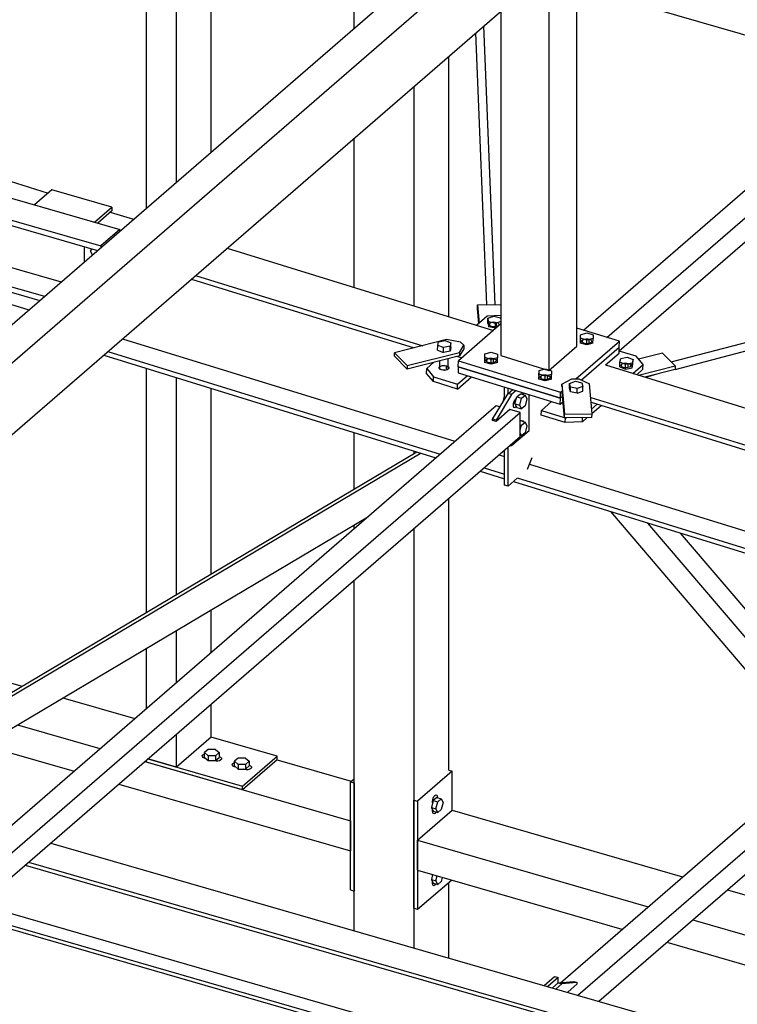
# Model space of a CAD drawing. Header units: millimetres. Extents: x -288865 to 11255, y 102926 to 380857.
# Tile 44 of 142: x -154575 to -153778, y 235291 to 236384. Entities that reach past the tile are written whole.
import ezdxf

# ---------------------------------------------------------------- set-up
doc = ezdxf.new("R2010")
doc.units = ezdxf.units.MM
doc.header["$MEASUREMENT"] = 0
doc.layers.add('TS_INNE_OBIEKTY', color=7, linetype='Continuous')
doc.layers.add('TS_LINIE_WIDOCZNE', color=7, linetype='Continuous')

# ---------------------------------------------------------------- blocks, each defined once
blk = doc.blocks.new('Part-68308383-1730 - 1330')
at = {"layer": 'TS_LINIE_WIDOCZNE', "color": 1, "linetype": 'Continuous'}
for p, q in [((10699.2, 12143.8), (10700.6, 12146.6)), ((10700.6, 12146.6), (10703.9, 12147.7)), ((10703.9, 12147.7), (10707.1, 12146.6)), ((10707.1, 12146.6), (10708.4, 12143.7)), ((10725.9, 11474), (10699.2, 12143.8)), ((10735, 11476.5), (10708.4, 12143.7)), ((10745.8, 11205), (10735.3, 11469.2)), ((10736.5, 11207.7), (10726.2, 11466.9)), ((10765.9, 10701.6), (10753.6, 11011.2)), ((10756.7, 10701.6), (10744.7, 11003.4))]:
    blk.add_line(p, q, dxfattribs=at)
blk = doc.blocks.new('Part-68308383-1561 - 1330')
at = {"layer": 'TS_LINIE_WIDOCZNE', "color": 1, "linetype": 'Continuous'}
for p, q in [((10820.5, 9945.7), (10831.9, 9955.5)), ((10835.9, 9954.4), (10824.5, 9944.5)), ((10831.9, 9955.5), (10835.9, 9954.4)), ((10835.9, 9948.6), (10835.9, 9954.4))]:
    blk.add_line(p, q, dxfattribs=at)
blk = doc.blocks.new('Part-68308383-1425 - 1330')
at = {"layer": 'TS_LINIE_WIDOCZNE', "color": 1, "linetype": 'Continuous'}
for p, q in [((10712.1, 10662.8), (10654.2, 10648.2)), ((10727.7, 10660), (10712.1, 10662.8)), ((10731.2, 10656.5), (10727.7, 10660)), ((10668.4, 10634.2), (10726.3, 10648.7)), ((10726.3, 10648.7), (10731.2, 10656.5)), ((10731.2, 10652.5), (10726.3, 10644.7)), ((10726.3, 10648.7), (10726.3, 10644.7)), ((10731.2, 10656.5), (10731.2, 10652.5)), ((10654.1, 10644.3), (10654.2, 10648.2)), ((10668.3, 10630.2), (10654.1, 10644.3)), ((10654.2, 10648.2), (10668.4, 10634.2)), ((10726.3, 10644.7), (10668.3, 10630.2)), ((10668.4, 10634.2), (10668.3, 10630.2))]:
    blk.add_line(p, q, dxfattribs=at)
blk = doc.blocks.new('Part-68308383-1426 - 1330')
at = {"layer": 'TS_LINIE_WIDOCZNE', "color": 1, "linetype": 'Continuous'}
for p, q in [((10840.1, 10613.4), (10851.1, 10619.3)), ((10851.1, 10619.3), (10858.8, 10619.4)), ((10858.8, 10619.4), (10870.8, 10613.6)), ((10840, 10610.9), (10840.1, 10613.4)), ((10840.1, 10613.4), (10842.9, 10580.1)), ((10873.6, 10580.3), (10870.8, 10613.6)), ((10842.8, 10576.1), (10840.4, 10604.6)), ((10842.8, 10576.1), (10842.9, 10580.1)), ((10873.5, 10576.3), (10842.8, 10576.1)), ((10842.9, 10580.1), (10873.6, 10580.3)), ((10873.5, 10576.3), (10873.6, 10580.3))]:
    blk.add_line(p, q, dxfattribs=at)
blk = doc.blocks.new('Part-68308383-1427 - 1330')
at = {"layer": 'TS_LINIE_WIDOCZNE', "color": 1, "linetype": 'Continuous'}
for p, q in [((10757.2, 10688.8), (10745.6, 10678.8)), ((10772.4, 10689.5), (10757.2, 10688.8)), ((10760.2, 10681.1), (10761.2, 10681.7)), ((10761.2, 10681.7), (10762.6, 10682.2)), ((10762.6, 10682.2), (10764.3, 10682.4)), ((10764.3, 10682.4), (10765.9, 10682.3)), ((10765.9, 10682.3), (10767.5, 10682)), ((10767.4, 10677.2), (10767.5, 10682)), ((10767.5, 10682), (10768.8, 10681.4)), ((10768.8, 10681.4), (10769.7, 10680.7)), ((10759.5, 10679.4), (10759.6, 10680.3)), ((10759.9, 10678.6), (10759.5, 10679.4)), ((10759.6, 10680.3), (10760.2, 10681.1)), ((10760.8, 10677.9), (10759.9, 10678.6)), ((10760.1, 10678.4), (10760.2, 10681.1)), ((10762.1, 10677.3), (10760.8, 10677.9)), ((10763.7, 10677), (10762.1, 10677.3)), ((10764.2, 10677.1), (10763.6, 10677)), ((10765.4, 10676.9), (10763.7, 10677)), ((10765.8, 10677), (10764.2, 10677.1)), ((10767, 10677.1), (10765.4, 10676.9)), ((10766, 10677), (10765.8, 10677)), ((10768.4, 10677.6), (10767, 10677.1)), ((10769.5, 10678.2), (10768.4, 10677.6)), ((10770.1, 10679), (10769.5, 10678.2)), ((10769.7, 10680.7), (10770.2, 10679.9)), ((10770.2, 10679.9), (10770.1, 10679))]:
    blk.add_line(p, q, dxfattribs=at)
blk = doc.blocks.new('Part-68308383-1428 - 1330')
at = {"layer": 'TS_LINIE_WIDOCZNE', "color": 1, "linetype": 'Continuous'}
for p, q in [((10698.1, 10637.7), (10690, 10630.6)), ((10689.9, 10625.3), (10690, 10630.6)), ((10690, 10630.6), (10697.5, 10621.5)), ((10703.8, 10631.2), (10703.9, 10632.1)), ((10704.3, 10630.4), (10703.8, 10631.2)), ((10703.9, 10632.1), (10704.5, 10632.9)), ((10705.2, 10629.7), (10704.3, 10630.4)), ((10704.5, 10632.9), (10705.6, 10633.5)), ((10704.5, 10630.2), (10704.5, 10632.9)), ((10706.5, 10629.1), (10705.2, 10629.7)), ((10705.6, 10633.5), (10707, 10634)), ((10708.1, 10628.8), (10706.5, 10629.1)), ((10707, 10634), (10708.6, 10634.2)), ((10708.5, 10628.9), (10707.9, 10628.8)), ((10709.7, 10628.7), (10708.1, 10628.8)), ((10710.2, 10628.8), (10708.5, 10628.9)), ((10708.6, 10634.2), (10710.3, 10634.1)), ((10711.4, 10628.9), (10709.7, 10628.7)), ((10710.3, 10628.8), (10710.2, 10628.8)), ((10710.3, 10634.1), (10711.9, 10633.8)), ((10712.8, 10629.4), (10711.4, 10628.9)), ((10711.8, 10629), (10711.9, 10633.8)), ((10711.9, 10633.8), (10713.2, 10633.2)), ((10713.8, 10630), (10712.8, 10629.4)), ((10713.2, 10633.2), (10714.1, 10632.5)), ((10714.4, 10630.8), (10713.8, 10630)), ((10714.1, 10632.5), (10714.5, 10631.7)), ((10714.5, 10631.7), (10714.4, 10630.8)), ((10697.4, 10616.2), (10689.9, 10625.3)), ((10697.4, 10616.2), (10697.5, 10621.5)), ((10724.1, 10608), (10697.4, 10616.2)), ((10697.5, 10621.5), (10724.2, 10613.3)), ((10724.1, 10608), (10739.8, 10621.6)), ((10724.2, 10613.3), (10735.3, 10622.9)), ((10724.1, 10608), (10724.2, 10613.3))]:
    blk.add_line(p, q, dxfattribs=at)
blk = doc.blocks.new('Part-68308383-1429 - 1330')
at = {"layer": 'TS_LINIE_WIDOCZNE', "color": 1, "linetype": 'Continuous'}
for p, q in [((10922.7, 10644.3), (10903.7, 10650.1)), ((10930.2, 10635.2), (10922.7, 10644.3)), ((10905.8, 10634), (10905.9, 10634.8)), ((10906.2, 10633.2), (10905.8, 10634)), ((10905.9, 10634.8), (10906.5, 10635.6)), ((10907.1, 10632.4), (10906.2, 10633.2)), ((10906.4, 10633), (10906.5, 10635.6)), ((10906.5, 10635.6), (10907.5, 10636.3)), ((10908.4, 10631.9), (10907.1, 10632.4)), ((10907.5, 10636.3), (10909, 10636.7)), ((10910, 10631.5), (10908.4, 10631.9)), ((10909, 10636.7), (10910.6, 10636.9)), ((10911.7, 10631.5), (10910, 10631.5)), ((10910.6, 10636.9), (10912.3, 10636.8)), ((10913.3, 10631.7), (10911.7, 10631.5)), ((10912.3, 10636.8), (10913.8, 10636.5)), ((10914.8, 10632.1), (10913.3, 10631.7)), ((10913.7, 10631.8), (10913.8, 10636.5)), ((10913.8, 10636.5), (10915.2, 10635.9)), ((10915.8, 10632.7), (10914.8, 10632.1)), ((10915.2, 10635.9), (10916.1, 10635.2)), ((10916.4, 10633.5), (10915.8, 10632.7)), ((10916.1, 10635.2), (10916.5, 10634.4)), ((10916.5, 10634.4), (10916.4, 10633.5)), ((10918.8, 10625.3), (10930.2, 10635.2)), ((10923.3, 10623.9), (10930.1, 10629.9)), ((10930.1, 10629.9), (10930.2, 10635.2))]:
    blk.add_line(p, q, dxfattribs=at)
blk = doc.blocks.new('Part-68308383-1430 - 1330')
at = {"layer": 'TS_LINIE_WIDOCZNE', "color": 1, "linetype": 'Continuous'}
for p, q in [((10817.3, 10584.3), (10828.7, 10594.1)), ((10817.2, 10579), (10817.3, 10584.3)), ((10817.3, 10584.3), (10842.7, 10576.5)), ((10873.1, 10585.7), (10879.3, 10591.1)), ((10873.5, 10580.9), (10883.7, 10589.7)), ((10843.9, 10570.8), (10817.2, 10579)), ((10843.8, 10576.1), (10844, 10576.1)), ((10843.9, 10570.8), (10844, 10576.1)), ((10844, 10576.1), (10845.2, 10576.1)), ((10862.9, 10571.7), (10868.3, 10576.3)), ((10862.9, 10571.7), (10863, 10576.3)), ((10862.9, 10571.7), (10843.9, 10570.8))]:
    blk.add_line(p, q, dxfattribs=at)
blk = doc.blocks.new('Part-68308383-2146 - 1330')
at = {"layer": 'TS_LINIE_WIDOCZNE', "color": 1, "linetype": 'Continuous'}
blk.add_line((10310.2, 10749.4), (10310.2, 10766.1), dxfattribs=at)
blk = doc.blocks.new('Part-68308383-1449 - 1330')
at = {"layer": 'TS_LINIE_WIDOCZNE', "color": 1, "linetype": 'Continuous'}
for p, q in [((10776.4, 10596.4), (10776.4, 10610.3)), ((10780.3, 10602.9), (10780.3, 10609.1)), ((10776.4, 10501.2), (10776.4, 10540.1)), ((10780.3, 10500.1), (10780.3, 10543.6)), ((10802, 10519.1), (10807, 10532.1)), ((10780.3, 10500.1), (10790.6, 10508.9)), ((10780.3, 10500.1), (10776.4, 10501.2))]:
    blk.add_line(p, q, dxfattribs=at)
blk = doc.blocks.new('Part-68308383-2158 - 1330')
at = {"layer": 'TS_LINIE_WIDOCZNE', "color": 1, "linetype": 'Continuous'}
for p, q in [((10273.9, 10829.2), (10254.7, 10812.5)), ((10340.5, 10809.9), (10273.9, 10829.2)), ((10254.7, 10812.5), (10321.3, 10793.3)), ((10321.3, 10793.3), (10340.5, 10809.9)), ((10340.5, 10805.9), (10324.8, 10792.3)), ((10340.5, 10809.9), (10340.5, 10805.9))]:
    blk.add_line(p, q, dxfattribs=at)
blk = doc.blocks.new('Part-68308383-1607 - 1330')
at = {"layer": 'TS_LINIE_WIDOCZNE', "color": 1, "linetype": 'Continuous'}
for p, q in [((10272.6, 10103.9), (11514.6, 9745.3)), ((10248, 10082.6), (11835.6, 9624.3)), ((10244.4, 10079.4), (11831.9, 9621.1)), ((10182.4, 10025.7), (10741, 9864.5)), ((10193.9, 10035.7), (10752.5, 9874.4)), ((10178.8, 10022.6), (10737.4, 9861.3))]:
    blk.add_line(p, q, dxfattribs=at)
blk = doc.blocks.new('Part-68308383-1490 - 1330')
at = {"layer": 'TS_LINIE_WIDOCZNE', "color": 1, "linetype": 'Continuous'}
for p, q in [((10861.7, 10618), (10903.8, 10654.4)), ((10903.6, 10647.8), (10903.8, 10654.4)), ((10888.5, 10634.7), (10903.6, 10647.8)), ((10725.1, 10632.8), (10725, 10626.1)), ((10838.4, 10597.8), (10725.1, 10632.8)), ((10725, 10626.1), (10838.2, 10591.2)), ((10838.2, 10591.2), (10838.4, 10597.8)), ((10838.2, 10591.2), (10841.3, 10593.8)), ((10838.4, 10597.8), (10840.8, 10599.9))]:
    blk.add_line(p, q, dxfattribs=at)
blk = doc.blocks.new('Part-68308383-2120 - 1330')
at = {"layer": 'TS_LINIE_WIDOCZNE', "color": 1, "linetype": 'Continuous'}
for p, q in [((10835.9, 9948.6), (10853.2, 9950.2)), ((10857.2, 9949.1), (10839.9, 9947.4)), ((10853.2, 9950.2), (10857.2, 9949.1)), ((10857.2, 9947.4), (10857.2, 9949.1)), ((10829.6, 9943.1), (10835.9, 9948.6)), ((10839.9, 9947.4), (10833.6, 9941.9)), ((10835.9, 9948.6), (10839.9, 9947.4))]:
    blk.add_line(p, q, dxfattribs=at)
blk = doc.blocks.new('Part-68308383-1613 - 1330')
at = {"layer": 'TS_LINIE_WIDOCZNE', "color": 1, "linetype": 'Continuous'}
for p, q in [((10683.8, 10536.8), (10032.6, 10150.1)), ((10048, 10163.4), (10679.2, 10538.2)), ((10072.8, 10138.4), (10624.5, 10466)), ((10032.6, 10150.1), (10048, 10163.4)), ((10032.6, 10150.1), (10072.8, 10138.4))]:
    blk.add_line(p, q, dxfattribs=at)
blk = doc.blocks.new('Part-68308383-1608 - 1330')
at = {"layer": 'TS_LINIE_WIDOCZNE', "color": 1, "linetype": 'Continuous'}
for p, q in [((10032.8, 10898.8), (10269.8, 10825.6)), ((10338.7, 10804.4), (10364.5, 10796.4)), ((10014.3, 10768.1), (10248.4, 10695.9)), ((10468.5, 10764.3), (10764.2, 10673)), ((10429, 10730.1), (10676.2, 10653.8)), ((10433.5, 10734), (10685.7, 10656.1)), ((10352.4, 10663.8), (10721.3, 10549.9)), ((10336, 10649.5), (10704.9, 10535.6)), ((10331.4, 10645.6), (10700.3, 10531.7)), ((10724.3, 10644.2), (10729.2, 10642.7)), ((10888.4, 10634.7), (13831.7, 9726.2)), ((10872.1, 10598.6), (12295.1, 10159.4)), ((10872.5, 10593.2), (12285.6, 10157)), ((10770.2, 10534.8), (10776.4, 10532.9)), ((10753.7, 10520.5), (10776.4, 10513.6)), ((10804.1, 10524.4), (12330.8, 10053.1)), ((10749.2, 10516.6), (10776.4, 10508.2)), ((10790.6, 10509.2), (12314.3, 10038.8)), ((10786.3, 10505.2), (12309.8, 10034.9))]:
    blk.add_line(p, q, dxfattribs=at)
blk = doc.blocks.new('Part-68308383-1612 - 1330')
at = {"layer": 'TS_LINIE_WIDOCZNE', "color": 1, "linetype": 'Continuous'}
for p, q in [((11540.8, 9714.7), (10894.3, 10471.8)), ((11581.1, 9703.1), (10935.5, 10459.1)), ((11596.5, 9716.4), (10971.9, 10447.9)), ((11581.1, 9703.1), (11540.8, 9714.7)), ((11596.5, 9716.4), (11581.1, 9703.1))]:
    blk.add_line(p, q, dxfattribs=at)
blk = doc.blocks.new('Part-68308383-2339 - 1330')
at = {"layer": 'TS_LINIE_WIDOCZNE', "color": 1, "linetype": 'Continuous'}
for p, q in [((10838.4, 9948.8), (11127.3, 10199)), ((10857.9, 9934.9), (11142.4, 10181.3)), ((10881, 9928.3), (11155.5, 10166)), ((10846.6, 9938.2), (10857.2, 9947.4))]:
    blk.add_line(p, q, dxfattribs=at)
blk = doc.blocks.new('Part-68308383-1700 - 1330')
at = {"layer": 'TS_LINIE_WIDOCZNE', "color": 1, "linetype": 'Continuous'}
for p, q in [((8790.4, 11235.2), (10349.3, 10785.2)), ((8769.3, 11216.9), (10328.1, 10766.9)), ((8769.3, 11210.9), (10324.6, 10761.9)), ((8769.3, 11142.9), (10265.8, 10710.9)), ((8820.5, 11149.5), (10284.2, 10726.9)), ((8769.3, 11136.9), (10260.6, 10706.4)), ((10349.3, 10785.2), (10328.1, 10766.9)), ((10349.3, 10783.3), (10349.3, 10785.2)), ((10328.1, 10766.9), (10328.1, 10765))]:
    blk.add_line(p, q, dxfattribs=at)
blk = doc.blocks.new('Part-68308383-1704 - 1330')
at = {"layer": 'TS_LINIE_WIDOCZNE', "color": 1, "linetype": 'Continuous'}
for p, q in [((10856.5, 10655.4), (10856.5, 11031.2)), ((10772.4, 11027.5), (10772.4, 10645.2)), ((10825.7, 11030.7), (10825.7, 10628.7)), ((10825.7, 10628.7), (10856.5, 10655.4)), ((10772.4, 10645.2), (10825.7, 10628.7))]:
    blk.add_line(p, q, dxfattribs=at)
blk = doc.blocks.new('Part-68308383-1726 - 1330')
at = {"layer": 'TS_LINIE_WIDOCZNE', "color": 1, "linetype": 'Continuous'}
for p, q in [((10961.4, 10638), (12326.7, 10994.7)), ((10965.8, 10629.8), (12325.8, 10985.2)), ((10932.8, 10621.3), (10933.2, 10621.3)), ((10933.2, 10621.3), (10946, 10624.7)), ((10933.2, 10621.3), (10933.2, 10621.4))]:
    blk.add_line(p, q, dxfattribs=at)
blk = doc.blocks.new('Part-68308383-1751 - 1330')
at = {"layer": 'TS_LINIE_WIDOCZNE', "color": 1, "linetype": 'Continuous'}
for p, q in [((9394, 9956), (10813.6, 11185.4)), ((9430.7, 9945.4), (10850.3, 11174.8)), ((9430.7, 9865.5), (10850.3, 11094.9))]:
    blk.add_line(p, q, dxfattribs=at)
blk = doc.blocks.new('Part-68308383-3533 - 1330')
at = {"layer": 'TS_LINIE_WIDOCZNE', "color": 1, "linetype": 'Continuous'}
for p, q in [((10609.3, 11008.5), (10609.3, 11140)), ((10714.4, 10688.4), (10714.4, 10977.3)), ((10676, 10700.3), (10676, 10943.9)), ((10609.4, 10720.8), (10609.3, 10886.3)), ((10609.4, 10496.8), (10609.4, 10559.8)), ((10676, 10536.3), (10676, 10539.2)), ((10714.5, 10184.6), (10714.5, 10486.5)), ((10609.4, 10452.9), (10609.4, 10457.1)), ((10676, 9987.4), (10676, 10453.2)), ((10609.4, 10006.6), (10609.4, 10395.5)), ((10714.5, 9976.3), (10714.5, 10060.2))]:
    blk.add_line(p, q, dxfattribs=at)
blk = doc.blocks.new('Part-68308383-2051 - 1330')
at = {"layer": 'TS_LINIE_WIDOCZNE', "color": 1, "linetype": 'Continuous'}
for p, q in [((10772.4, 10680.2), (10725.3, 10639.4)), ((10903.9, 10661), (10856.5, 10675.7)), ((10855.7, 10619.4), (10903.9, 10661)), ((10862.4, 10660.8), (10862.5, 10661.7)), ((10862.4, 10660.7), (10862.4, 10660.8)), ((10862.8, 10660), (10862.4, 10660.8)), ((10862.5, 10661.7), (10863.1, 10662.4)), ((10863.7, 10659.2), (10862.8, 10660)), ((10863, 10659.8), (10863.1, 10662.4)), ((10863.1, 10662.4), (10864.1, 10663.1)), ((10864.1, 10663.1), (10865.6, 10663.5)), ((10865.6, 10663.5), (10867.2, 10663.7)), ((10867.2, 10663.7), (10868.9, 10663.7)), ((10868.9, 10663.7), (10870.4, 10663.3)), ((10870.3, 10658.6), (10870.4, 10663.3)), ((10870.4, 10663.3), (10871.7, 10662.8)), ((10872.4, 10659.6), (10871.4, 10658.9)), ((10871.7, 10662.8), (10872.7, 10662)), ((10873, 10660.4), (10872.4, 10659.6)), ((10872.7, 10662), (10873.1, 10661.2)), ((10873.1, 10661.2), (10873, 10660.4)), ((10873.1, 10661.1), (10873.1, 10661.2)), ((10903.8, 10654.4), (10903.9, 10661)), ((10861.7, 10618), (10903.8, 10654.4)), ((10865.1, 10658.7), (10863.7, 10659.2)), ((10866.6, 10658.3), (10865.1, 10658.7)), ((10868.3, 10658.3), (10866.6, 10658.3)), ((10869.9, 10658.5), (10868.3, 10658.3)), ((10871.4, 10658.9), (10869.9, 10658.5)), ((10725.1, 10632.8), (10725.3, 10639.4)), ((10725.3, 10639.4), (10838.5, 10604.4)), ((10756.3, 10639.3), (10756.4, 10640.2)), ((10756.3, 10639.2), (10756.3, 10639.3)), ((10756.7, 10638.5), (10756.3, 10639.3)), ((10756.4, 10640.2), (10757, 10641)), ((10757.6, 10637.8), (10756.7, 10638.5)), ((10756.9, 10638.3), (10757, 10641)), ((10757, 10641), (10758, 10641.6)), ((10759, 10637.2), (10757.6, 10637.8)), ((10758, 10641.6), (10759.5, 10642.1)), ((10759.5, 10642.1), (10761.1, 10642.3)), ((10761.1, 10642.3), (10762.8, 10642.2)), ((10762.8, 10642.2), (10764.3, 10641.9)), ((10764.2, 10637.1), (10764.3, 10641.9)), ((10764.3, 10641.9), (10765.7, 10641.3)), ((10766.3, 10638.1), (10765.3, 10637.5)), ((10765.7, 10641.3), (10766.6, 10640.6)), ((10766.9, 10638.9), (10766.3, 10638.1)), ((10766.6, 10640.6), (10767, 10639.7)), ((10767, 10639.7), (10766.9, 10638.9)), ((10767, 10639.7), (10767, 10639.7)), ((10725.1, 10632.8), (10838.4, 10597.8)), ((10760.5, 10636.9), (10759, 10637.2)), ((10762.2, 10636.8), (10760.5, 10636.9)), ((10763.8, 10637), (10762.2, 10636.8)), ((10765.3, 10637.5), (10763.8, 10637)), ((10816.2, 10620.8), (10816.3, 10621.7)), ((10816.2, 10620.7), (10816.2, 10620.8)), ((10816.7, 10620), (10816.2, 10620.8)), ((10816.3, 10621.7), (10816.9, 10622.5)), ((10817.6, 10619.3), (10816.7, 10620)), ((10816.9, 10622.5), (10818, 10623.1)), ((10816.9, 10619.8), (10816.9, 10622.5)), ((10818.9, 10618.7), (10817.6, 10619.3)), ((10818, 10623.1), (10819.4, 10623.6)), ((10820.5, 10618.4), (10818.9, 10618.7)), ((10819.4, 10623.6), (10821, 10623.8)), ((10822.2, 10618.3), (10820.5, 10618.4)), ((10821, 10623.8), (10822.7, 10623.7)), ((10823.8, 10618.5), (10822.2, 10618.3)), ((10822.7, 10623.7), (10824.3, 10623.4)), ((10825.2, 10618.9), (10823.8, 10618.5)), ((10824.2, 10618.6), (10824.3, 10623.4)), ((10824.3, 10623.4), (10825.6, 10622.8)), ((10826.3, 10619.6), (10825.2, 10618.9)), ((10825.6, 10622.8), (10826.5, 10622.1)), ((10826.9, 10620.4), (10826.3, 10619.6)), ((10826.5, 10622.1), (10826.9, 10621.2)), ((10826.9, 10621.1), (10826.9, 10621.2)), ((10826.9, 10621.2), (10826.9, 10620.4)), ((10838.5, 10604.4), (10840.4, 10606.1)), ((10838.4, 10597.8), (10838.5, 10604.4)), ((10838.4, 10597.8), (10840.8, 10599.9))]:
    blk.add_line(p, q, dxfattribs=at)
blk = doc.blocks.new('Part-68308383-1972 - 1330')
at = {"layer": 'TS_LINIE_WIDOCZNE', "color": 1, "linetype": 'Continuous'}
for p, q in [((10780.3, 10602.9), (10785.6, 10607.4)), ((10789.5, 10606.2), (10784.3, 10601.8)), ((10763, 10574.6), (10780.3, 10602.9)), ((10784.3, 10601.8), (10767, 10573.5)), ((10784.3, 10601.8), (10780.3, 10602.9)), ((10803.6, 10561.8), (10803.6, 10601.9)), ((10767, 10573.5), (10763, 10574.6)), ((10763, 10572.9), (10763, 10574.6)), ((10767, 10573.5), (10767, 10571.8)), ((10784.3, 10545.1), (10803.6, 10561.8)), ((10781.9, 10544.9), (10784.3, 10545.1))]:
    blk.add_line(p, q, dxfattribs=at)
blk = doc.blocks.new('Part-68308383-1979 - 1330')
at = {"layer": 'TS_LINIE_WIDOCZNE', "color": 1, "linetype": 'Continuous'}
for p, q in [((10951.6, 10647.7), (10925.3, 10641.1)), ((10965.9, 10633.6), (10951.6, 10647.7)), ((10925.1, 10623.4), (10965.9, 10633.6)), ((10965.8, 10629.6), (10932.2, 10621.2)), ((10965.9, 10633.6), (10965.8, 10629.6))]:
    blk.add_line(p, q, dxfattribs=at)
blk = doc.blocks.new('Part-68308383-1980 - 1330')
at = {"layer": 'TS_LINIE_WIDOCZNE', "color": 1, "linetype": 'Continuous'}
for p, q in [((10746.3, 10697.5), (10746.4, 10701.5)), ((10747.7, 10680.6), (10746.3, 10697.5)), ((10746.4, 10701.5), (10772.4, 10701.7)), ((10746.4, 10701.5), (10748.1, 10681))]:
    blk.add_line(p, q, dxfattribs=at)
blk = doc.blocks.new('Part-68308383-3551 - 1330')
at = {"layer": 'TS_LINIE_WIDOCZNE', "color": 1, "linetype": 'Continuous'}
for p, q in [((10679.9, 10106.9), (10718.4, 10140.2)), ((10718.4, 10140.2), (10974.1, 10066.4)), ((10679.9, 10073.6), (10679.9, 10106.9)), ((10679.9, 10106.9), (10935.7, 10033)), ((10679.9, 10073.6), (10906.8, 10008.1)), ((11023.8, 10052), (11327.7, 9964.3)), ((10985.4, 10018.7), (11378, 9905.3)), ((10956.5, 9993.7), (11415.7, 9861.1))]:
    blk.add_line(p, q, dxfattribs=at)
blk = doc.blocks.new('Part-68308383-2301 - 1330')
at = {"layer": 'TS_LINIE_WIDOCZNE', "color": 1, "linetype": 'Continuous'}
for p, q in [((9479.4, 9474.3), (10767.1, 10589.5)), ((10782.4, 10585.1), (10767, 10571.8)), ((10767.1, 10589.5), (10771.4, 10588.3)), ((10793.7, 10581.8), (10782.4, 10585.1)), ((9505.6, 9466.2), (10793.7, 10581.8)), ((10767, 10571.8), (10763, 10572.9)), ((10793.7, 10555.2), (10793.7, 10581.8)), ((9538.4, 9468), (10793.7, 10555.2))]:
    blk.add_line(p, q, dxfattribs=at)
blk = doc.blocks.new('Part-68308383-2320 - 1330')
at = {"layer": 'TS_LINIE_WIDOCZNE', "color": 1, "linetype": 'Continuous'}
for p, q in [((10863.9, 10673.4), (12196.1, 11827.1)), ((10890.1, 10665.3), (12222.8, 11819.4)), ((10903.7, 10650.4), (12222.8, 11792.8))]:
    blk.add_line(p, q, dxfattribs=at)
blk = doc.blocks.new('Bolt-68308383-2497 - 1330')
at = {"layer": 'TS_INNE_OBIEKTY', "color": 1, "linetype": 'Continuous'}
for p, q in [((10776.4, 10601.6), (10774.8, 10595.5)), ((10774.8, 10595.5), (10775.2, 10594.5)), ((10774.8, 10595.5), (10775.6, 10595.2)), ((10786.5, 10592.1), (10787.1, 10594.1)), ((10787.1, 10594.1), (10787.9, 10595.9)), ((10787.9, 10595.9), (10789, 10597.1)), ((10788, 10591.6), (10790, 10599.4)), ((10789, 10597.1), (10789.6, 10597.7)), ((10790, 10599.4), (10794, 10602.8)), ((10790, 10599.4), (10795.3, 10597.9)), ((10793.3, 10590.1), (10795.3, 10597.9)), ((10794, 10602.8), (10799.3, 10601.3)), ((10795.2, 10602.5), (10796.1, 10603)), ((10795.3, 10597.9), (10799.3, 10601.3)), ((10796.1, 10603), (10797, 10602.7)), ((10797, 10602.7), (10797.5, 10601.8)), ((10799.3, 10601.3), (10801.3, 10597)), ((10801.3, 10597), (10799.3, 10589.3)), ((10786.3, 10590.1), (10786.5, 10592.1)), ((10786.5, 10588.5), (10786.3, 10590.1)), ((10787.1, 10587.5), (10786.5, 10588.5)), ((10787.9, 10587.2), (10787.1, 10587.5)), ((10789, 10587.8), (10787.9, 10587.2)), ((10788, 10591.6), (10790, 10587.4)), ((10788, 10591.6), (10793.3, 10590.1)), ((10789.6, 10588.3), (10789, 10587.8)), ((10790, 10587.4), (10795.3, 10585.9)), ((10795.3, 10585.9), (10793.3, 10590.1)), ((10799.3, 10589.3), (10795.3, 10585.9)), ((10793.7, 10572.6), (10794, 10572.9)), ((10794, 10572.9), (10799.3, 10571.3)), ((10795.2, 10572.5), (10796.1, 10573)), ((10796.1, 10573), (10797, 10572.7)), ((10797, 10572.7), (10797.5, 10571.8)), ((10793.7, 10568.3), (10795.3, 10567.9)), ((10793.7, 10561.8), (10795.3, 10567.9)), ((10795.3, 10567.9), (10799.3, 10571.3)), ((10799.3, 10571.3), (10801.3, 10567.1)), ((10801.3, 10567.1), (10799.3, 10559.3)), ((10795.3, 10555.9), (10793.7, 10559.2)), ((10793.7, 10556.3), (10795.3, 10555.9)), ((10799.3, 10559.3), (10795.3, 10555.9))]:
    blk.add_line(p, q, dxfattribs=at)
blk = doc.blocks.new('Bolt-68308383-2503 - 1330')
at = {"layer": 'TS_INNE_OBIEKTY', "color": 1, "linetype": 'Continuous'}
for p, q in [((10904.3, 10632.6), (10904.4, 10637.9)), ((10904.4, 10637.9), (10905.4, 10641.9)), ((10910.8, 10635.3), (10904.4, 10637.9)), ((10905.4, 10641.9), (10912.7, 10643.4)), ((10912.7, 10643.4), (10919.1, 10640.8)), ((10919.1, 10640.8), (10918.2, 10636.8)), ((10919, 10635.6), (10919.1, 10640.8)), ((10904.3, 10632.6), (10910.7, 10630.1)), ((10910.7, 10630.1), (10910.8, 10635.3)), ((10910.7, 10630.1), (10918.1, 10631.6)), ((10918.2, 10636.8), (10910.8, 10635.3)), ((10918.1, 10631.6), (10918.2, 10636.8)), ((10918.1, 10631.6), (10919, 10635.6))]:
    blk.add_line(p, q, dxfattribs=at)
blk = doc.blocks.new('Bolt-68308383-2504 - 1330')
at = {"layer": 'TS_INNE_OBIEKTY', "color": 1, "linetype": 'Continuous'}
for p, q in [((10702.2, 10656.4), (10703.2, 10660.4)), ((10703.2, 10660.4), (10710.6, 10661.9)), ((10710.6, 10661.9), (10716.9, 10659.4)), ((10716.9, 10659.4), (10716, 10655.4)), ((10716.8, 10654.1), (10716.9, 10659.4)), ((10702.1, 10651.2), (10702.2, 10656.4)), ((10702.1, 10651.2), (10708.5, 10648.6)), ((10708.6, 10653.9), (10702.2, 10656.4)), ((10708.5, 10648.6), (10708.6, 10653.9)), ((10715.9, 10650.1), (10708.5, 10648.6)), ((10716, 10655.4), (10708.6, 10653.9)), ((10715.9, 10650.1), (10716, 10655.4)), ((10716.8, 10654.1), (10715.9, 10650.1)), ((10704.5, 10631.8), (10704.6, 10639.3)), ((10713.7, 10631.1), (10713.9, 10641.6)), ((10703.7, 10631.3), (10703.8, 10632.2)), ((10704.1, 10630.5), (10703.7, 10631.3)), ((10703.8, 10632.2), (10704.4, 10633)), ((10705, 10629.7), (10704.1, 10630.5)), ((10704.4, 10633), (10704.5, 10633)), ((10706.3, 10629.2), (10705, 10629.7)), ((10707.9, 10628.8), (10706.3, 10629.2)), ((10709.5, 10628.7), (10707.9, 10628.8)), ((10711.2, 10628.9), (10709.5, 10628.7)), ((10712.6, 10629.4), (10711.2, 10628.9)), ((10713.7, 10630), (10712.6, 10629.4)), ((10713.7, 10632.8), (10714, 10632.5)), ((10714.3, 10630.8), (10713.7, 10630)), ((10714, 10632.5), (10714.4, 10631.6)), ((10714.4, 10631.6), (10714.3, 10630.8)), ((10714.4, 10630.8), (10714.4, 10631.6))]:
    blk.add_line(p, q, dxfattribs=at)
blk = doc.blocks.new('Bolt-68308383-2505 - 1330')
at = {"layer": 'TS_INNE_OBIEKTY', "color": 1, "linetype": 'Continuous'}
for p, q in [((10848.7, 10614.2), (10855.1, 10616.6)), ((10855.1, 10616.6), (10862.4, 10614.9)), ((10848.6, 10609), (10848.7, 10614.2)), ((10849.5, 10604.9), (10848.6, 10609)), ((10849.6, 10610.2), (10848.7, 10614.2)), ((10849.5, 10604.9), (10849.6, 10610.2)), ((10856.9, 10603.2), (10849.5, 10604.9)), ((10857, 10608.5), (10849.6, 10610.2)), ((10856.9, 10603.2), (10857, 10608.5)), ((10856.9, 10603.2), (10863.3, 10605.6)), ((10863.4, 10610.8), (10857, 10608.5)), ((10862.4, 10614.9), (10863.4, 10610.8)), ((10863.3, 10605.6), (10863.4, 10610.8))]:
    blk.add_line(p, q, dxfattribs=at)
blk = doc.blocks.new('Bolt-68308383-2506 - 1330')
at = {"layer": 'TS_INNE_OBIEKTY', "color": 1, "linetype": 'Continuous'}
for p, q in [((10757.9, 10681.2), (10758, 10686.5)), ((10758, 10686.5), (10764.4, 10688.8)), ((10759, 10682.4), (10758, 10686.5)), ((10758.9, 10677.2), (10759, 10682.4)), ((10766.3, 10680.7), (10759, 10682.4)), ((10764.4, 10688.8), (10771.8, 10687.1)), ((10772.4, 10682.9), (10766.3, 10680.7)), ((10771.8, 10687.1), (10772.4, 10684.3)), ((10757.9, 10681.2), (10758.9, 10677.2)), ((10766.2, 10675.5), (10758.9, 10677.2)), ((10766.2, 10675.5), (10766.3, 10680.7)), ((10767.5, 10675.9), (10766.2, 10675.5))]:
    blk.add_line(p, q, dxfattribs=at)
blk = doc.blocks.new('Bolt-68308383-2681 - 1330')
at = {"layer": 'TS_INNE_OBIEKTY', "color": 1, "linetype": 'Continuous'}
for p, q in [((10316.9, 10761.1), (10318.7, 10763.6)), ((10318.9, 10757), (10316.9, 10761.1))]:
    blk.add_line(p, q, dxfattribs=at)
blk = doc.blocks.new('Bolt-68308383-2572 - 1330')
at = {"layer": 'TS_INNE_OBIEKTY', "color": 1, "linetype": 'Continuous'}
for p, q in [((10860.7, 10663.1), (10860.8, 10668.3)), ((10860.7, 10659), (10860.8, 10664.3)), ((10860.7, 10663.1), (10860.7, 10659)), ((10860.8, 10668.3), (10867.7, 10670.3)), ((10860.8, 10664.3), (10860.8, 10668.3)), ((10867.7, 10662.1), (10860.8, 10664.3)), ((10867.6, 10656.9), (10867.7, 10662.1)), ((10867.7, 10670.3), (10874.7, 10668.1)), ((10874.7, 10664.1), (10867.7, 10662.1)), ((10874.6, 10658.8), (10874.7, 10664.1)), ((10874.7, 10668.1), (10874.7, 10664.1)), ((10754.7, 10646.9), (10761.6, 10648.8)), ((10761.6, 10648.8), (10768.6, 10646.7)), ((10867.6, 10656.9), (10860.7, 10659)), ((10874.6, 10658.8), (10867.6, 10656.9)), ((10754.6, 10641.6), (10754.7, 10646.9)), ((10754.6, 10637.6), (10754.7, 10642.8)), ((10754.6, 10641.6), (10754.6, 10637.6)), ((10761.5, 10635.4), (10754.6, 10637.6)), ((10754.7, 10642.8), (10754.7, 10646.9)), ((10761.6, 10640.7), (10754.7, 10642.8)), ((10761.5, 10635.4), (10761.6, 10640.7)), ((10768.6, 10642.6), (10761.6, 10640.7)), ((10768.5, 10637.3), (10768.6, 10642.6)), ((10768.6, 10646.7), (10768.6, 10642.6)), ((10768.5, 10637.3), (10761.5, 10635.4)), ((10814.6, 10623.1), (10814.7, 10628.4)), ((10814.7, 10628.4), (10821.6, 10630.3)), ((10814.7, 10624.3), (10814.7, 10628.4)), ((10821.6, 10630.3), (10828.5, 10628.1)), ((10828.5, 10628.1), (10828.5, 10624.1)), ((10814.6, 10619), (10814.7, 10624.3)), ((10814.6, 10623.1), (10814.6, 10619)), ((10821.5, 10616.9), (10814.6, 10619)), ((10821.6, 10622.2), (10814.7, 10624.3)), ((10821.5, 10616.9), (10821.6, 10622.2)), ((10828.4, 10618.8), (10821.5, 10616.9)), ((10828.5, 10624.1), (10821.6, 10622.2)), ((10828.4, 10618.8), (10828.5, 10624.1))]:
    blk.add_line(p, q, dxfattribs=at)
blk = doc.blocks.new('Part-68308383-3554 - 1330')
at = {"layer": 'TS_LINIE_WIDOCZNE', "color": 1, "linetype": 'Continuous'}
for p, q in [((10718.4, 10183.5), (10679.9, 10150.2)), ((10714.5, 10184.6), (10718.4, 10183.5)), ((10718.4, 10140.2), (10718.4, 10183.5)), ((10675.9, 10031.4), (10675.9, 10151.3)), ((10675.9, 10151.3), (10679.9, 10150.2)), ((10679.9, 10150.2), (10679.9, 10030.3)), ((10679.9, 10030.3), (10717.4, 10062.7)), ((10675.9, 10031.4), (10679.9, 10030.3))]:
    blk.add_line(p, q, dxfattribs=at)
blk = doc.blocks.new('Part-68308383-3485 - 1330')
at = {"layer": 'TS_LINIE_WIDOCZNE', "color": 1, "linetype": 'Continuous'}
for p, q in [((9990.5, 10350.3), (10241, 10278)), ((10286, 10265), (10365.8, 10242)), ((10235.6, 10235.1), (10327.3, 10208.7)), ((10197.9, 10212.7), (10298.5, 10183.7)), ((10377, 10194.3), (10605.3, 10128.4)), ((10524.1, 10196.3), (10606.3, 10172.5)), ((10348.2, 10169.3), (10605.3, 10095.1)), ((10605.3, 10128.4), (10605.3, 10095.1))]:
    blk.add_line(p, q, dxfattribs=at)
blk = doc.blocks.new('Part-68308383-3488 - 1330')
at = {"layer": 'TS_LINIE_WIDOCZNE', "color": 1, "linetype": 'Continuous'}
for p, q in [((10524.1, 10200.3), (10450.8, 10221.4)), ((10485.6, 10167), (10524.1, 10200.3)), ((10524.1, 10196.3), (10524.1, 10200.3)), ((10379, 10193.7), (10379, 10196)), ((10485.6, 10163), (10379, 10193.7)), ((10380.5, 10197.3), (10485.6, 10167)), ((10524.1, 10196.3), (10485.6, 10163)), ((10485.6, 10163), (10485.6, 10167))]:
    blk.add_line(p, q, dxfattribs=at)
blk = doc.blocks.new('Part-68308383-3496 - 1330')
at = {"layer": 'TS_LINIE_WIDOCZNE', "color": 1, "linetype": 'Continuous'}
for p, q in [((10379, 10809), (10379, 11189)), ((10379, 11189), (10412.3, 11179.4)), ((10412.3, 10837.9), (10412.3, 11179.4)), ((10450.8, 10871.2), (10450.8, 11168.3)), ((10379, 10360), (10379, 10630.9)), ((10412.3, 10379.8), (10412.3, 10620.6)), ((10450.8, 10402.6), (10450.8, 10608.7)), ((10450.8, 10315.6), (10450.8, 10362.9)), ((10412.3, 10282.3), (10412.3, 10340)), ((10379, 10253.4), (10379, 10320.3)), ((10450.8, 10221.4), (10450.8, 10258.2)), ((10412.3, 10188.1), (10412.3, 10224.9)), ((10450.8, 10221.4), (10412.3, 10188.1)), ((10412.3, 10188.1), (10380.5, 10197.3))]:
    blk.add_line(p, q, dxfattribs=at)
blk = doc.blocks.new('Part-68308383-3552 - 1330')
at = {"layer": 'TS_LINIE_WIDOCZNE', "color": 1, "linetype": 'Continuous'}
blk.add_line((10877.2, 11049.2), (11192.7, 10958.1), dxfattribs=at)
blk = doc.blocks.new('Part-68308383-3556 - 1330')
at = {"layer": 'TS_LINIE_WIDOCZNE', "color": 1, "linetype": 'Continuous'}
for p, q in [((10605.3, 10171.7), (10609.4, 10175.2)), ((10605.3, 10051.8), (10605.3, 10171.7)), ((10605.3, 10171.7), (10609.3, 10170.6)), ((10609.3, 10170.6), (10609.3, 10050.6)), ((10609.3, 10170.6), (10609.4, 10170.6)), ((10605.3, 10051.8), (10609.3, 10050.6)), ((10609.3, 10050.6), (10609.4, 10050.7))]:
    blk.add_line(p, q, dxfattribs=at)
blk = doc.blocks.new('Bolt-68308383-3568 - 1330')
at = {"layer": 'TS_INNE_OBIEKTY', "color": 1, "linetype": 'Continuous'}
for p, q in [((10440.9, 10200.9), (10441.5, 10201.9)), ((10441, 10199.8), (10440.9, 10200.9)), ((10441.5, 10201.9), (10442.9, 10202.7)), ((10442.9, 10202.7), (10443.5, 10202.8)), ((10447.5, 10207.7), (10443.5, 10204.3)), ((10443.5, 10204.3), (10447.5, 10200.8)), ((10443.5, 10199), (10443.5, 10204.3)), ((10455.5, 10207.7), (10447.5, 10207.7)), ((10455.5, 10200.8), (10447.5, 10200.8)), ((10447.5, 10200.8), (10447.5, 10195.5)), ((10455.5, 10207.7), (10459.5, 10204.3)), ((10459.5, 10204.3), (10455.5, 10200.8)), ((10455.5, 10200.8), (10455.5, 10195.5)), ((10459.5, 10204.3), (10459.5, 10199)), ((10441.9, 10198.9), (10441, 10199.8)), ((10443.5, 10198.2), (10441.9, 10198.9)), ((10443.5, 10199), (10447.5, 10195.5)), ((10444.9, 10197.8), (10443.5, 10198.2)), ((10447.5, 10195.5), (10455.5, 10195.5)), ((10454.2, 10195.1), (10452.8, 10195.5)), ((10456.2, 10194.8), (10454.2, 10195.1)), ((10455.5, 10195.5), (10459.5, 10199)), ((10458.3, 10194.9), (10456.2, 10194.8)), ((10460.1, 10195.3), (10458.3, 10194.9)), ((10459.6, 10199.8), (10461.1, 10199.1)), ((10461.5, 10196.1), (10460.1, 10195.3)), ((10461.1, 10199.1), (10462.1, 10198.2)), ((10462.2, 10197.1), (10461.5, 10196.1)), ((10462.1, 10198.2), (10462.2, 10197.1)), ((10474.2, 10191.3), (10474.9, 10192.3)), ((10474.3, 10190.2), (10474.2, 10191.3)), ((10475.2, 10189.3), (10474.3, 10190.2)), ((10474.9, 10192.3), (10476.2, 10193.1)), ((10476.8, 10188.6), (10475.2, 10189.3)), ((10476.2, 10193.1), (10476.8, 10193.2)), ((10480.8, 10198.1), (10476.8, 10194.7)), ((10476.8, 10194.7), (10480.8, 10191.2)), ((10476.8, 10189.4), (10476.8, 10194.7)), ((10476.8, 10189.4), (10480.8, 10185.9)), ((10488.8, 10198.1), (10480.8, 10198.1)), ((10488.8, 10191.2), (10480.8, 10191.2)), ((10480.8, 10191.2), (10480.8, 10185.9)), ((10488.8, 10198.1), (10492.8, 10194.7)), ((10492.8, 10194.7), (10488.8, 10191.2)), ((10488.8, 10191.2), (10488.8, 10185.9)), ((10488.8, 10185.9), (10492.8, 10189.4)), ((10492.8, 10194.7), (10492.8, 10189.4)), ((10492.9, 10190.2), (10494.4, 10189.5)), ((10494.4, 10189.5), (10495.4, 10188.5)), ((10478.2, 10188.2), (10476.8, 10188.6)), ((10480.8, 10185.9), (10488.8, 10185.9)), ((10487.5, 10185.5), (10486.1, 10185.9)), ((10489.5, 10185.2), (10487.5, 10185.5)), ((10491.6, 10185.2), (10489.5, 10185.2)), ((10493.5, 10185.7), (10491.6, 10185.2)), ((10494.8, 10186.5), (10493.5, 10185.7)), ((10495.5, 10187.5), (10494.8, 10186.5)), ((10495.4, 10188.5), (10495.5, 10187.5))]:
    blk.add_line(p, q, dxfattribs=at)
blk = doc.blocks.new('Bolt-68308383-3607 - 1330')
at = {"layer": 'TS_INNE_OBIEKTY', "color": 1, "linetype": 'Continuous'}
for p, q in [((10698.1, 10155.6), (10699.2, 10156.8)), ((10699.2, 10156.8), (10700.2, 10157.4)), ((10700.2, 10157.4), (10701.1, 10157.1)), ((10701.1, 10157.1), (10701.6, 10156.1)), ((10697.2, 10151.1), (10695.2, 10143.4)), ((10696.5, 10149.8), (10696.7, 10151.8)), ((10696.5, 10148.4), (10696.5, 10149.8)), ((10696.7, 10151.8), (10697.3, 10153.8)), ((10701.2, 10154.6), (10697.2, 10151.1)), ((10697.2, 10151.1), (10702.2, 10149.7)), ((10697.3, 10153.8), (10698.1, 10155.6)), ((10700.2, 10141.9), (10702.2, 10149.7)), ((10701.2, 10154.6), (10706.2, 10153.1)), ((10701.6, 10156.1), (10701.9, 10154.5)), ((10701.9, 10154.5), (10701.9, 10154.4)), ((10702.2, 10149.7), (10706.2, 10153.1)), ((10706.2, 10153.1), (10708.2, 10148.9)), ((10708.2, 10148.9), (10706.2, 10141.1)), ((10695.2, 10143.4), (10697.2, 10139.1)), ((10695.2, 10143.4), (10700.2, 10141.9)), ((10696.5, 10139.2), (10696.5, 10140.6)), ((10696.7, 10137.6), (10696.5, 10139.2)), ((10697.3, 10136.6), (10696.7, 10137.6)), ((10697.2, 10139.1), (10702.2, 10137.7)), ((10698.1, 10136.3), (10697.3, 10136.6)), ((10699.2, 10136.8), (10698.1, 10136.3)), ((10700.2, 10138.1), (10699.2, 10136.8)), ((10702.2, 10137.7), (10700.2, 10141.9)), ((10700.3, 10138.2), (10700.2, 10138.1)), ((10706.2, 10141.1), (10702.2, 10137.7)), ((10696.5, 10068.8), (10695.2, 10063.4)), ((10695.2, 10063.4), (10697.2, 10059.2)), ((10695.2, 10063.4), (10700.2, 10062)), ((10696.5, 10068.5), (10696.5, 10068.8)), ((10696.5, 10059.2), (10696.5, 10060.6)), ((10696.7, 10057.6), (10696.5, 10059.2)), ((10697.2, 10059.2), (10702.2, 10057.7)), ((10700.2, 10058.1), (10699.2, 10056.9)), ((10700.2, 10062), (10701.5, 10067.3)), ((10702.2, 10057.7), (10700.2, 10062)), ((10700.3, 10058.3), (10700.2, 10058.1)), ((10706.2, 10061.2), (10702.2, 10057.7)), ((10707.3, 10065.7), (10706.2, 10061.2)), ((10697.3, 10056.6), (10696.7, 10057.6)), ((10698.1, 10056.4), (10697.3, 10056.6)), ((10699.2, 10056.9), (10698.1, 10056.4))]:
    blk.add_line(p, q, dxfattribs=at)

msp = doc.modelspace()

# ---------------------------------------------------------------- block references
for name in ['Part-68308383-1730 - 1330', 'Part-68308383-2320 - 1330', 'Part-68308383-3533 - 1330', 'Part-68308383-1607 - 1330', 'Part-68308383-1726 - 1330', 'Part-68308383-1700 - 1330', 'Part-68308383-1751 - 1330', 'Part-68308383-3496 - 1330', 'Part-68308383-3552 - 1330', 'Part-68308383-2339 - 1330', 'Part-68308383-1704 - 1330', 'Part-68308383-1608 - 1330', 'Part-68308383-2158 - 1330', 'Part-68308383-2146 - 1330', 'Bolt-68308383-2681 - 1330', 'Part-68308383-1980 - 1330', 'Part-68308383-1427 - 1330', 'Bolt-68308383-2506 - 1330', 'Part-68308383-2051 - 1330', 'Part-68308383-1425 - 1330', 'Bolt-68308383-2504 - 1330', 'Bolt-68308383-2572 - 1330', 'Part-68308383-1490 - 1330', 'Part-68308383-1429 - 1330', 'Bolt-68308383-2503 - 1330', 'Part-68308383-1979 - 1330', 'Part-68308383-1428 - 1330', 'Part-68308383-1426 - 1330', 'Bolt-68308383-2505 - 1330', 'Part-68308383-1972 - 1330', 'Part-68308383-1449 - 1330', 'Part-68308383-3485 - 1330', 'Bolt-68308383-2497 - 1330', 'Part-68308383-2301 - 1330', 'Part-68308383-1430 - 1330', 'Part-68308383-1613 - 1330', 'Part-68308383-1612 - 1330', 'Part-68308383-3488 - 1330', 'Bolt-68308383-3568 - 1330', 'Part-68308383-3554 - 1330', 'Part-68308383-3556 - 1330', 'Bolt-68308383-3607 - 1330', 'Part-68308383-3551 - 1330', 'Part-68308383-1561 - 1330', 'Part-68308383-2120 - 1330']:
    msp.add_blockref(name, (-164812.9, 225365.8))

doc.saveas('drawing.dxf')
